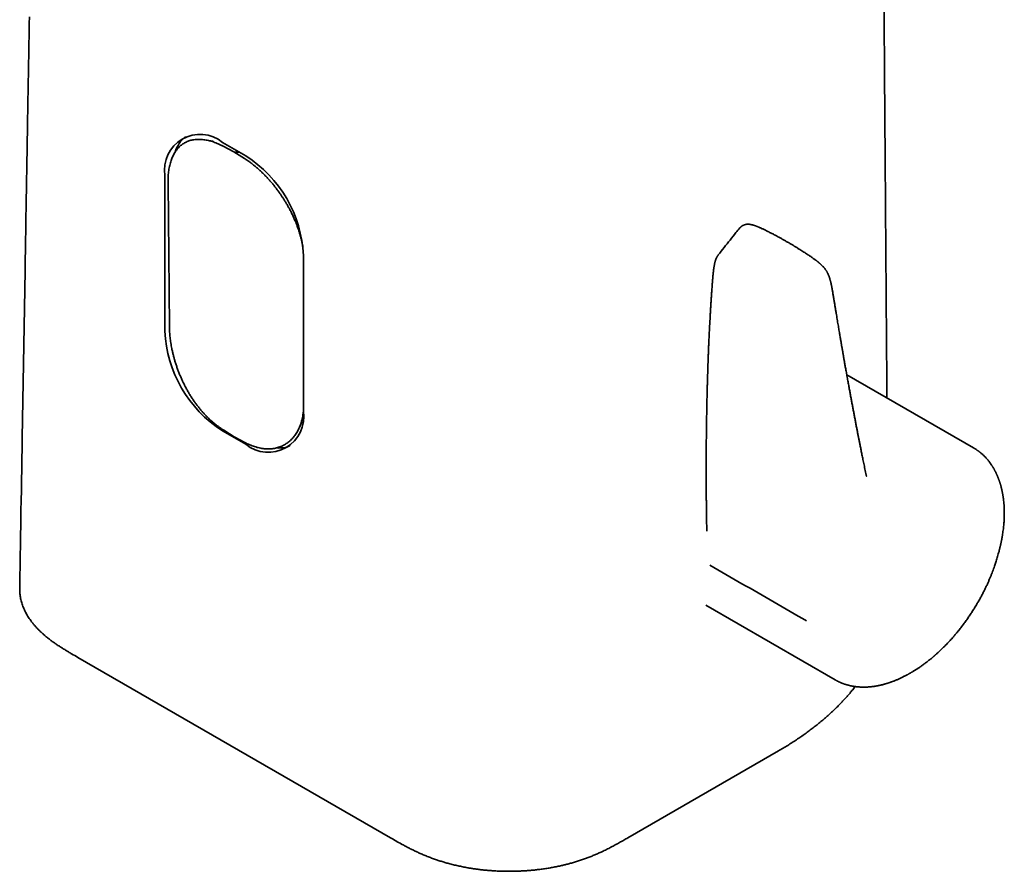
# Model space of a CAD drawing. Header units: millimetres. Extents: x 8 to 575, y 12 to 422.
# Tile 3 of 6: x 496 to 564, y 78 to 136. Entities that reach past the tile are written whole.
import ezdxf

# ---------------------------------------------------------------- set-up
doc = ezdxf.new("R2010")
doc.units = ezdxf.units.MM

msp = doc.modelspace()

# ---------------------------------------------------------------- linework, layer by layer
at = {"color": 7, "linetype": 'Continuous', "lineweight": 35}
for p, q in [((509.552, 127.829), (508.942, 127.918)), ((510.181, 127.74), (511.772, 126.821)), ((510.952, 127.088), (510.227, 127.472)), ((511.678, 126.635), (510.952, 127.088)), ((511.387, 127.043), (510.952, 127.088)), ((506.238, 114.807), (506.238, 125.463)), ((506.449, 124.973), (506.547, 115.099)), ((515.714, 119.993), (515.714, 109.337)), ((544.102, 120.008), (544.107, 120.014)), ((561.588, 106.821), (552.912, 111.83)), ((515.463, 108.265), (515.623, 108.652)), ((511.772, 107.061), (510.181, 107.979)), ((510.262, 108.022), (510.983, 107.571)), ((510.983, 107.571), (511.706, 107.189)), ((561.586, 106.819), (561.611, 106.804)), ((543.255, 96.043), (552.109, 90.932)), ((521.67, 80.117), (500.283, 92.463)), ((537.935, 80.116), (548.239, 86.065))]:
    msp.add_line(p, q, dxfattribs=at)
at = {"color": 7, "linetype": 'Continuous', "lineweight": 35, "flags": 128}
for points in [[(555.662, 110.242), (555.658, 110.8), (555.654, 111.405), (555.649, 112.005), (555.645, 112.604), (555.642, 113.016), (555.639, 113.429), (555.636, 113.841), (555.633, 114.253), (555.63, 114.665), (555.627, 115.078), (555.624, 115.493), (555.62, 115.916), (555.617, 116.406), (555.613, 116.906), (555.609, 117.414), (555.606, 117.932), (555.602, 118.458), (555.6, 118.692), (555.598, 118.928), (555.597, 119.157), (555.595, 119.378), (555.593, 119.592), (555.592, 119.795), (555.59, 119.989), (555.589, 120.177), (555.588, 120.357), (555.586, 120.532), (555.585, 120.7), (555.584, 120.86), (555.583, 121.012), (555.582, 121.157), (555.581, 121.267), (555.58, 121.38), (555.579, 121.499), (555.578, 121.623), (555.577, 121.753), (555.576, 121.925), (555.575, 122.106), (555.573, 122.296), (555.572, 122.494), (555.57, 122.7), (555.569, 122.915), (555.567, 123.138), (555.566, 123.331), (555.564, 123.529), (555.563, 123.732), (555.561, 123.935), (555.56, 124.138), (555.558, 124.339), (555.555, 124.81), (555.551, 125.275), (555.547, 125.822), (555.543, 126.361), (555.539, 126.893), (555.538, 127.156), (555.536, 127.417), (555.534, 127.672), (555.532, 127.921), (555.53, 128.163), (555.528, 128.398), (555.526, 128.667), (555.524, 128.926), (555.523, 129.176), (555.521, 129.417), (555.519, 129.656), (555.517, 129.894), (555.515, 130.137), (555.514, 130.385), (555.512, 130.637), (555.51, 130.895), (555.508, 131.157), (555.506, 131.424), (555.504, 131.712), (555.502, 132.01), (555.499, 132.317), (555.497, 132.633), (555.495, 132.958), (555.492, 133.292), (555.49, 133.586), (555.488, 133.887), (555.486, 134.194), (555.483, 134.506), (555.481, 134.819), (555.479, 135.132), (555.476, 135.444), (555.464, 137.165)], [(496.957, 136.338), (496.95, 135.889), (496.942, 135.441), (496.934, 134.992), (496.927, 134.544), (496.919, 134.095), (496.912, 133.647), (496.904, 133.195), (496.897, 132.788), (496.89, 132.375), (496.883, 131.954), (496.875, 131.526), (496.872, 131.299), (496.868, 131.07), (496.864, 130.838), (496.86, 130.605), (496.856, 130.37), (496.852, 130.138), (496.849, 129.936), (496.845, 129.742), (496.842, 129.554), (496.839, 129.374), (496.836, 129.202), (496.833, 129.037), (496.83, 128.852), (496.827, 128.677), (496.824, 128.512), (496.822, 128.358), (496.82, 128.238), (496.818, 128.112), (496.815, 127.979), (496.813, 127.839), (496.81, 127.693), (496.808, 127.544), (496.805, 127.388), (496.803, 127.225), (496.8, 127.056), (496.797, 126.878), (496.794, 126.693), (496.79, 126.502), (496.787, 126.304), (496.783, 126.102), (496.777, 125.711), (496.77, 125.325), (496.763, 124.873), (496.755, 124.43), (496.748, 123.994), (496.741, 123.577), (496.734, 123.169), (496.727, 122.766), (496.72, 122.363), (496.713, 121.96), (496.707, 121.558), (496.7, 121.155), (496.662, 118.94), (496.469, 107.501), (496.457, 106.782), (496.445, 106.063), (496.433, 105.344), (496.421, 104.625), (496.409, 103.916), (496.397, 103.216), (496.386, 102.526), (496.383, 102.379), (496.381, 102.232), (496.378, 102.086), (496.376, 101.939), (496.373, 101.785), (496.371, 101.622), (496.368, 101.449), (496.365, 101.268), (496.361, 101.069), (496.358, 100.859), (496.354, 100.639), (496.35, 100.41), (496.346, 100.171), (496.342, 99.921), (496.338, 99.662), (496.333, 99.393), (496.329, 99.113), (496.324, 98.824), (496.319, 98.525), (496.314, 98.216), (496.309, 97.916), (496.304, 97.606), (496.298, 97.288), (496.297, 97.213)]]:
    msp.add_lwpolyline(points, dxfattribs=at)
at = {"color": 7, "linetype": 'Continuous', "lineweight": 35}
for centre, radius, start, end in [((508.643, 125.85), 2.436, 50.86113, 189.14962), ((509.14, 126.368), 2.314, 130.03603, 162.08541), ((507.159, 119.606), 8.563, 2.58986, 57.41014), ((514.793, 115.194), 8.563, 182.58986, 237.41014), ((513.309, 108.95), 2.436, 230.86113, 9.14962), ((514.034, 108.974), 2.166, 265.88252, 290.59107)]:
    msp.add_arc(centre, radius, start, end, dxfattribs=at)
for points, knots in [([(510.227, 127.472), (510.171, 127.502), (510.057, 127.56), (509.888, 127.638), (509.72, 127.707), (509.552, 127.769), (509.384, 127.822), (509.217, 127.866), (509.052, 127.901), (508.892, 127.926), (508.737, 127.942), (508.587, 127.948), (508.441, 127.946), (508.296, 127.934), (508.155, 127.913), (508.017, 127.882), (507.884, 127.842), (507.758, 127.793), (507.638, 127.736), (507.525, 127.671), (507.416, 127.598), (507.313, 127.516), (507.214, 127.425), (507.12, 127.325), (507.032, 127.217), (506.95, 127.101), (506.874, 126.978), (506.805, 126.848), (506.742, 126.71), (506.684, 126.565), (506.633, 126.411), (506.587, 126.249), (506.548, 126.08), (506.515, 125.907), (506.489, 125.729), (506.47, 125.548), (506.456, 125.361), (506.449, 125.17), (506.449, 125.039), (506.449, 124.973)], [0, 0, 0, 0, 0.026749, 0.053521, 0.080292, 0.107041, 0.134569, 0.162123, 0.189676, 0.217204, 0.243854, 0.270529, 0.297203, 0.323854, 0.351296, 0.378764, 0.406231, 0.433673, 0.460067, 0.486483, 0.512899, 0.539293, 0.566431, 0.593593, 0.620755, 0.647893, 0.674737, 0.701602, 0.728468, 0.755311, 0.782894, 0.8105, 0.838107, 0.865691, 0.892532, 0.919404, 0.946287, 0.97316, 1, 1, 1, 1]), ([(515.684, 120.557), (515.68, 120.584), (515.665, 120.683), (515.631, 120.857), (515.581, 121.079), (515.525, 121.297), (515.463, 121.51), (515.397, 121.717), (515.329, 121.913), (515.261, 122.098), (515.192, 122.27), (515.111, 122.462), (515.017, 122.674), (514.906, 122.905), (514.793, 123.124), (514.681, 123.332), (514.569, 123.528), (514.459, 123.711), (514.352, 123.881), (514.25, 124.038), (514.132, 124.211), (513.998, 124.399), (513.847, 124.601), (513.695, 124.796), (513.541, 124.982), (513.387, 125.16), (513.23, 125.332), (513.07, 125.5), (512.906, 125.663), (512.739, 125.82), (512.571, 125.971), (512.398, 126.117), (512.222, 126.257), (512.042, 126.392), (511.86, 126.519), (511.739, 126.596), (511.678, 126.635)], [0, 0, 0, 0, 0.011645, 0.043601, 0.075557, 0.107692, 0.137097, 0.166514, 0.19592, 0.220309, 0.244705, 0.269094, 0.302073, 0.335052, 0.368238, 0.396946, 0.425664, 0.454372, 0.478187, 0.502008, 0.525823, 0.558032, 0.590241, 0.622652, 0.653235, 0.683845, 0.714454, 0.745036, 0.776181, 0.807354, 0.838528, 0.869673, 0.902128, 0.93471, 0.967291, 1, 1, 1, 1]), ([(547.633, 121.579), (547.595, 121.599), (547.52, 121.636), (547.411, 121.691), (547.31, 121.741), (547.216, 121.786), (547.129, 121.827), (547.05, 121.863), (546.978, 121.896), (546.914, 121.924), (546.856, 121.949), (546.805, 121.97), (546.76, 121.989), (546.72, 122.004), (546.681, 122.019), (546.643, 122.033), (546.606, 122.046), (546.569, 122.059), (546.531, 122.07), (546.495, 122.081), (546.463, 122.089), (546.433, 122.097), (546.399, 122.105), (546.362, 122.113), (546.324, 122.12), (546.286, 122.126), (546.249, 122.13), (546.214, 122.133), (546.184, 122.134), (546.154, 122.135), (546.123, 122.134), (546.091, 122.133), (546.058, 122.13), (546.022, 122.124), (545.98, 122.116), (545.933, 122.104), (545.883, 122.087), (545.835, 122.066), (545.798, 122.047), (545.772, 122.033), (545.756, 122.023), (545.741, 122.013), (545.725, 122.001), (545.706, 121.988), (545.686, 121.972), (545.668, 121.956), (545.654, 121.943), (545.642, 121.932), (545.63, 121.919), (545.613, 121.901), (545.602, 121.888), (545.595, 121.88)], [0, 0, 0, 0, 0.06014, 0.116308, 0.168657, 0.217277, 0.262215, 0.302772, 0.339761, 0.37314, 0.402851, 0.429262, 0.451957, 0.472169, 0.490463, 0.510273, 0.527417, 0.5455, 0.564523, 0.582785, 0.597982, 0.610147, 0.626482, 0.6469, 0.662605, 0.678969, 0.698984, 0.712765, 0.724754, 0.736959, 0.750841, 0.765489, 0.778691, 0.791421, 0.810134, 0.830403, 0.852314, 0.874944, 0.895623, 0.904076, 0.911674, 0.91904, 0.926658, 0.935488, 0.947314, 0.956981, 0.964381, 0.969637, 0.976391, 0.986573, 1, 1, 1, 1]), ([(545.598, 121.882), (545.509, 121.774), (545.282, 121.499), (544.922, 121.053), (544.517, 120.543), (544.246, 120.196), (544.11, 120.019), (544.106, 120.015)], [0, 0, 0, 0, 0.176346, 0.448543, 0.720764, 0.992992, 1, 1, 1, 1]), ([(549.975, 120.227), (549.932, 120.255), (549.838, 120.316), (549.691, 120.41), (549.531, 120.51), (549.364, 120.613), (549.19, 120.719), (549.007, 120.827), (548.822, 120.935), (548.636, 121.042), (548.448, 121.147), (548.254, 121.254), (548.053, 121.362), (547.845, 121.471), (547.704, 121.543), (547.633, 121.579)], [0, 0, 0, 0, 0.055915, 0.121129, 0.189544, 0.261161, 0.335984, 0.414016, 0.495263, 0.57257, 0.652591, 0.735334, 0.820809, 0.909027, 1, 1, 1, 1]), ([(544.102, 120.008), (544.096, 120.001), (544.085, 119.986), (544.071, 119.966), (544.059, 119.947), (544.05, 119.932), (544.041, 119.918), (544.033, 119.904), (544.023, 119.886), (544.01, 119.864), (543.997, 119.838), (543.986, 119.813), (543.976, 119.792), (543.966, 119.77), (543.956, 119.746), (543.946, 119.719), (543.937, 119.694), (543.93, 119.673), (543.924, 119.655), (543.918, 119.636), (543.909, 119.605), (543.897, 119.562), (543.885, 119.512), (543.875, 119.468), (543.866, 119.428), (543.857, 119.384), (543.848, 119.336), (543.839, 119.288), (543.831, 119.242), (543.824, 119.198), (543.817, 119.15), (543.809, 119.099), (543.802, 119.045), (543.796, 118.999), (543.792, 118.962), (543.789, 118.937), (543.786, 118.916), (543.785, 118.901), (543.783, 118.891), (543.782, 118.881), (543.781, 118.866), (543.778, 118.843), (543.775, 118.811), (543.77, 118.769), (543.765, 118.719), (543.759, 118.661), (543.753, 118.593), (543.746, 118.517), (543.739, 118.432), (543.732, 118.339), (543.724, 118.237), (543.715, 118.126), (543.709, 118.049), (543.706, 118.01)], [0, 0, 0, 0, 0.0118403, 0.0239743, 0.0331616, 0.0404225, 0.0479133, 0.0557171, 0.0640428, 0.0770826, 0.0918327, 0.1050708, 0.1153279, 0.1252888, 0.1384251, 0.1529281, 0.1652615, 0.1753907, 0.1839404, 0.1930979, 0.2030623, 0.2312442, 0.2564295, 0.2774672, 0.2969411, 0.3188526, 0.3432205, 0.370846, 0.3911296, 0.4131503, 0.4368863, 0.4623204, 0.4894418, 0.5161669, 0.5311212, 0.5435248, 0.5533919, 0.5607314, 0.5655497, 0.5693346, 0.5754721, 0.5874312, 0.6037324, 0.6243535, 0.649268, 0.6784459, 0.7118558, 0.7494667, 0.7912516, 0.8371913, 0.8872805, 0.9415347, 1, 1, 1, 1]), ([(552.036, 116.966), (552.029, 117.014), (552.014, 117.107), (551.992, 117.242), (551.971, 117.368), (551.952, 117.485), (551.933, 117.593), (551.915, 117.692), (551.898, 117.783), (551.882, 117.864), (551.868, 117.936), (551.854, 118), (551.842, 118.057), (551.83, 118.109), (551.818, 118.156), (551.807, 118.202), (551.795, 118.25), (551.78, 118.302), (551.764, 118.36), (551.746, 118.421), (551.726, 118.487), (551.703, 118.554), (551.677, 118.621), (551.655, 118.674), (551.638, 118.713), (551.627, 118.736), (551.618, 118.755), (551.611, 118.77), (551.602, 118.787), (551.59, 118.811), (551.572, 118.846), (551.547, 118.89), (551.518, 118.938), (551.485, 118.989), (551.45, 119.04), (551.412, 119.091), (551.374, 119.139), (551.332, 119.188), (551.287, 119.238), (551.239, 119.289), (551.193, 119.334), (551.152, 119.372), (551.116, 119.405), (551.085, 119.432), (551.059, 119.455), (551.036, 119.474), (551.02, 119.488), (551.009, 119.498), (551.001, 119.504), (550.994, 119.51), (550.984, 119.518), (550.968, 119.531), (550.945, 119.55), (550.914, 119.575), (550.876, 119.604), (550.833, 119.637), (550.781, 119.676), (550.721, 119.72), (550.652, 119.771), (550.575, 119.825), (550.491, 119.884), (550.401, 119.946), (550.304, 120.011), (550.201, 120.08), (550.091, 120.152), (550.014, 120.202), (549.975, 120.227)], [0, 0, 0, 0, 0.039233, 0.075916, 0.110076, 0.14173, 0.170886, 0.197541, 0.221679, 0.243274, 0.262303, 0.278731, 0.293224, 0.306705, 0.318687, 0.329782, 0.341575, 0.354769, 0.36932, 0.384616, 0.400604, 0.41774, 0.434264, 0.449591, 0.456374, 0.462258, 0.466865, 0.470157, 0.473035, 0.479433, 0.488113, 0.499207, 0.51262, 0.524987, 0.538735, 0.552724, 0.566145, 0.578899, 0.595629, 0.611217, 0.625817, 0.639548, 0.649798, 0.659581, 0.667943, 0.674553, 0.679981, 0.683224, 0.684747, 0.68705, 0.69013, 0.693981, 0.701724, 0.711386, 0.722927, 0.73631, 0.7515, 0.770629, 0.791981, 0.815529, 0.841249, 0.869125, 0.898608, 0.930204, 0.96397, 1, 1, 1, 1]), ([(543.706, 118.01), (543.699, 117.912), (543.685, 117.72), (543.665, 117.436), (543.646, 117.16), (543.628, 116.893), (543.611, 116.634), (543.595, 116.383), (543.58, 116.132), (543.566, 115.883), (543.552, 115.635), (543.538, 115.397), (543.526, 115.169), (543.515, 114.95), (543.505, 114.742), (543.495, 114.543), (543.486, 114.354), (543.478, 114.175), (543.47, 114.007), (543.463, 113.849), (543.457, 113.702), (543.451, 113.563), (543.446, 113.433), (543.441, 113.311), (543.437, 113.198), (543.432, 113.093), (543.429, 112.998), (543.426, 112.925), (543.424, 112.871), (543.423, 112.834), (543.421, 112.8), (543.42, 112.768), (543.419, 112.741), (543.418, 112.718), (543.418, 112.697), (543.417, 112.673), (543.416, 112.644), (543.415, 112.607), (543.413, 112.564), (543.411, 112.513), (543.409, 112.456), (543.407, 112.392), (543.405, 112.324), (543.401, 112.205), (543.395, 112.039), (543.388, 111.797), (543.38, 111.53), (543.371, 111.238), (543.364, 110.949), (543.356, 110.653), (543.349, 110.344), (543.342, 110.024), (543.335, 109.707), (543.329, 109.396), (543.323, 109.092), (543.318, 108.788), (543.314, 108.486), (543.31, 108.187), (543.305, 107.848), (543.301, 107.471), (543.297, 107.057), (543.294, 106.648), (543.292, 106.242), (543.29, 105.838), (543.29, 105.463), (543.29, 105.116), (543.29, 104.798), (543.291, 104.48), (543.293, 104.161), (543.295, 103.836), (543.297, 103.511), (543.301, 103.183), (543.304, 102.854), (543.309, 102.518), (543.313, 102.218), (543.317, 101.957), (543.321, 101.736), (543.325, 101.516), (543.329, 101.305), (543.332, 101.168), (543.334, 101.103)], [0, 0, 0, 0, 0.0172183, 0.0339558, 0.0502131, 0.0659907, 0.0812889, 0.0961081, 0.1104486, 0.1256706, 0.1403138, 0.1543787, 0.1678653, 0.1807739, 0.1931045, 0.2048572, 0.2160322, 0.2266295, 0.2366491, 0.2459275, 0.2546488, 0.2628272, 0.2704848, 0.2777469, 0.2844694, 0.2906523, 0.2962957, 0.3013996, 0.3037084, 0.3058871, 0.3079357, 0.309828, 0.3114519, 0.3127943, 0.3138902, 0.315235, 0.3169904, 0.3191563, 0.3217329, 0.3247199, 0.3281176, 0.3319258, 0.3360563, 0.34019, 0.3530142, 0.3655844, 0.3833149, 0.4005139, 0.4174181, 0.4346992, 0.4532511, 0.4722613, 0.4917295, 0.5094988, 0.5276184, 0.5457064, 0.5635937, 0.5812813, 0.598771, 0.6237152, 0.6482436, 0.6723554, 0.6962594, 0.7201637, 0.7440677, 0.762849, 0.7816298, 0.80041, 0.8192071, 0.8383269, 0.8578805, 0.87695, 0.8964148, 0.916275, 0.9365307, 0.9494653, 0.9625564, 0.9756993, 0.988486, 1, 1, 1, 1]), ([(554.243, 104.954), (554.229, 105.024), (554.2, 105.161), (554.158, 105.364), (554.117, 105.56), (554.078, 105.749), (554.041, 105.93), (554.006, 106.103), (553.972, 106.268), (553.94, 106.426), (553.91, 106.578), (553.88, 106.724), (553.852, 106.864), (553.826, 106.996), (553.801, 107.121), (553.777, 107.239), (553.756, 107.35), (553.734, 107.458), (553.713, 107.566), (553.691, 107.675), (553.67, 107.784), (553.649, 107.893), (553.627, 108.003), (553.596, 108.163), (553.555, 108.376), (553.503, 108.644), (553.451, 108.915), (553.399, 109.19), (553.347, 109.467), (553.295, 109.744), (553.243, 110.021), (553.191, 110.299), (553.139, 110.58), (553.086, 110.872), (553.03, 111.178), (552.972, 111.498), (552.923, 111.768), (552.884, 111.985), (552.856, 112.143), (552.829, 112.296), (552.803, 112.442), (552.78, 112.573), (552.759, 112.69), (552.741, 112.793), (552.724, 112.89), (552.708, 112.981), (552.693, 113.067), (552.678, 113.155), (552.661, 113.249), (552.643, 113.354), (552.624, 113.466), (552.605, 113.573), (552.588, 113.674), (552.571, 113.768), (552.555, 113.866), (552.537, 113.967), (552.519, 114.073), (552.5, 114.183), (552.48, 114.304), (552.457, 114.436), (552.432, 114.58), (552.407, 114.733), (552.379, 114.895), (552.351, 115.065), (552.321, 115.244), (552.289, 115.431), (552.257, 115.627), (552.222, 115.832), (552.187, 116.044), (552.151, 116.263), (552.114, 116.49), (552.076, 116.725), (552.05, 116.885), (552.036, 116.966)], [0, 0, 0, 0, 0.018125, 0.035623, 0.052495, 0.06874, 0.084358, 0.099088, 0.113212, 0.126732, 0.139646, 0.152201, 0.164126, 0.17542, 0.186085, 0.196119, 0.205523, 0.214298, 0.223747, 0.232909, 0.242114, 0.251364, 0.260659, 0.269998, 0.292186, 0.31462, 0.337633, 0.360831, 0.384038, 0.407245, 0.430452, 0.453659, 0.476903, 0.50063, 0.526558, 0.553183, 0.580503, 0.593624, 0.606858, 0.619601, 0.631656, 0.643022, 0.651967, 0.660435, 0.668424, 0.675935, 0.682968, 0.689566, 0.697612, 0.706216, 0.715378, 0.725097, 0.732516, 0.740229, 0.748238, 0.756542, 0.76514, 0.774081, 0.783567, 0.794658, 0.806437, 0.818904, 0.832058, 0.8459, 0.86043, 0.875648, 0.891555, 0.908149, 0.925432, 0.943077, 0.961387, 0.980361, 1, 1, 1, 1]), ([(506.547, 115.099), (506.548, 115.041), (506.55, 114.925), (506.558, 114.748), (506.572, 114.568), (506.589, 114.383), (506.612, 114.196), (506.64, 114.004), (506.672, 113.811), (506.711, 113.605), (506.758, 113.387), (506.813, 113.156), (506.876, 112.924), (506.945, 112.688), (507.021, 112.45), (507.105, 112.21), (507.195, 111.971), (507.291, 111.737), (507.391, 111.508), (507.494, 111.286), (507.604, 111.065), (507.72, 110.846), (507.843, 110.628), (507.974, 110.411), (508.109, 110.199), (508.246, 109.997), (508.386, 109.804), (508.526, 109.62), (508.669, 109.442), (508.818, 109.268), (508.972, 109.099), (509.131, 108.934), (509.293, 108.777), (509.454, 108.629), (509.615, 108.491), (509.775, 108.363), (509.937, 108.241), (510.099, 108.127), (510.208, 108.057), (510.262, 108.022)], [0, 0, 0, 0, 0.023909, 0.047832, 0.071756, 0.095665, 0.120056, 0.144463, 0.16887, 0.193261, 0.221705, 0.250175, 0.278644, 0.307087, 0.336394, 0.36573, 0.395065, 0.424372, 0.452198, 0.48005, 0.507901, 0.535727, 0.564424, 0.59315, 0.621877, 0.650574, 0.677409, 0.704268, 0.731126, 0.75796, 0.785606, 0.813277, 0.840949, 0.868596, 0.894855, 0.921146, 0.947449, 0.973741, 1, 1, 1, 1]), ([(511.706, 107.189), (511.762, 107.16), (511.874, 107.103), (512.041, 107.028), (512.208, 106.96), (512.375, 106.902), (512.544, 106.852), (512.712, 106.81), (512.879, 106.779), (513.042, 106.758), (513.2, 106.747), (513.355, 106.745), (513.507, 106.752), (513.658, 106.769), (513.806, 106.796), (513.953, 106.832), (514.095, 106.878), (514.232, 106.933), (514.362, 106.996), (514.486, 107.067), (514.606, 107.146), (514.721, 107.234), (514.833, 107.331), (514.939, 107.437), (515.04, 107.551), (515.135, 107.672), (515.223, 107.801), (515.305, 107.936), (515.38, 108.079), (515.449, 108.229), (515.512, 108.387), (515.567, 108.552), (515.615, 108.723), (515.655, 108.896), (515.687, 109.07), (515.705, 109.191), (515.712, 109.256), (515.712, 109.262)], [0, 0, 0, 0, 0.029001, 0.058026, 0.087052, 0.116053, 0.145898, 0.175772, 0.205645, 0.23549, 0.264376, 0.293287, 0.3222, 0.351086, 0.380829, 0.410599, 0.440369, 0.470112, 0.498753, 0.527418, 0.556084, 0.584726, 0.614161, 0.643622, 0.673083, 0.702519, 0.731898, 0.761301, 0.790704, 0.820083, 0.850265, 0.880472, 0.910679, 0.940862, 0.969067, 0.997303, 1, 1, 1, 1]), ([(552.108, 90.933), (552.121, 90.926), (552.146, 90.911), (552.18, 90.893), (552.212, 90.875), (552.246, 90.858), (552.281, 90.839), (552.318, 90.821), (552.356, 90.802), (552.392, 90.786), (552.421, 90.772), (552.443, 90.762), (552.459, 90.755), (552.474, 90.749), (552.489, 90.742), (552.508, 90.734), (552.532, 90.724), (552.561, 90.712), (552.592, 90.7), (552.626, 90.687), (552.663, 90.673), (552.703, 90.658), (552.746, 90.643), (552.786, 90.63), (552.821, 90.619), (552.848, 90.61), (552.873, 90.602), (552.897, 90.595), (552.934, 90.584), (552.984, 90.57), (553.048, 90.554), (553.114, 90.538), (553.174, 90.524), (553.225, 90.513), (553.266, 90.505), (553.302, 90.499), (553.335, 90.493), (553.368, 90.487), (553.406, 90.481), (553.451, 90.474), (553.502, 90.467), (553.555, 90.46), (553.612, 90.454), (553.672, 90.448), (553.729, 90.443), (553.777, 90.44), (553.818, 90.438), (553.856, 90.436), (553.897, 90.434), (553.942, 90.432), (553.987, 90.431), (554.032, 90.431), (554.078, 90.43), (554.129, 90.431), (554.185, 90.432), (554.24, 90.433), (554.288, 90.435), (554.325, 90.437), (554.355, 90.439), (554.381, 90.441), (554.411, 90.443), (554.447, 90.445), (554.491, 90.449), (554.537, 90.453), (554.584, 90.458), (554.633, 90.463), (554.69, 90.47), (554.755, 90.479), (554.826, 90.489), (554.884, 90.499), (554.929, 90.506), (554.963, 90.512), (554.991, 90.517), (555.017, 90.522), (555.043, 90.527), (555.073, 90.533), (555.109, 90.54), (555.15, 90.549), (555.208, 90.562), (555.279, 90.578), (555.359, 90.598), (555.434, 90.618), (555.507, 90.638), (555.568, 90.655), (555.619, 90.67), (555.659, 90.682), (555.699, 90.695), (555.742, 90.709), (555.783, 90.722), (555.822, 90.735), (555.855, 90.746), (555.882, 90.755), (555.902, 90.763), (555.918, 90.768), (555.932, 90.773), (555.948, 90.779), (555.967, 90.786), (555.995, 90.796), (556.033, 90.81), (556.084, 90.829), (556.15, 90.854), (556.228, 90.886), (556.318, 90.922), (556.407, 90.961), (556.526, 91.013), (556.675, 91.082), (556.816, 91.152), (556.919, 91.205), (556.981, 91.238), (557.036, 91.267), (557.082, 91.292), (557.121, 91.314), (557.152, 91.331), (557.179, 91.346), (557.205, 91.361), (557.234, 91.377), (557.269, 91.397), (557.309, 91.421), (557.356, 91.448), (557.413, 91.482), (557.479, 91.522), (557.553, 91.568), (557.627, 91.614), (557.699, 91.661), (557.768, 91.706), (557.847, 91.759), (557.934, 91.818), (558.029, 91.884), (558.12, 91.949), (558.213, 92.017), (558.308, 92.088), (558.409, 92.165), (558.496, 92.233), (558.568, 92.29), (558.623, 92.334), (558.678, 92.379), (558.731, 92.423), (558.778, 92.463), (558.818, 92.496), (558.851, 92.524), (558.874, 92.544), (558.89, 92.558), (558.9, 92.566), (558.91, 92.575), (558.922, 92.585), (558.944, 92.604), (558.975, 92.632), (559.027, 92.678), (559.093, 92.737), (559.176, 92.812), (559.262, 92.892), (559.352, 92.977), (559.446, 93.068), (559.544, 93.165), (559.647, 93.269), (559.755, 93.38), (559.867, 93.499), (559.982, 93.623), (560.098, 93.751), (560.215, 93.885), (560.335, 94.025), (560.456, 94.169), (560.6, 94.346), (560.764, 94.556), (560.949, 94.8), (561.127, 95.047), (561.3, 95.297), (561.468, 95.549), (561.629, 95.802), (561.779, 96.047), (561.917, 96.283), (562.044, 96.509), (562.166, 96.734), (562.281, 96.958), (562.39, 97.176), (562.49, 97.388), (562.584, 97.593), (562.671, 97.792), (562.752, 97.986), (562.828, 98.174), (562.898, 98.356), (562.964, 98.532), (563.021, 98.694), (563.073, 98.846), (563.121, 98.992), (563.17, 99.145), (563.219, 99.304), (563.266, 99.468), (563.313, 99.637), (563.35, 99.779), (563.377, 99.889), (563.395, 99.962), (563.41, 100.026), (563.423, 100.082), (563.433, 100.128), (563.441, 100.163), (563.447, 100.19), (563.452, 100.212), (563.456, 100.231), (563.461, 100.252), (563.466, 100.278), (563.473, 100.311), (563.482, 100.352), (563.491, 100.398), (563.502, 100.45), (563.513, 100.509), (563.525, 100.574), (563.538, 100.646), (563.552, 100.722), (563.571, 100.839), (563.595, 100.992), (563.621, 101.178), (563.642, 101.354), (563.659, 101.52), (563.672, 101.677), (563.681, 101.806), (563.687, 101.909), (563.69, 101.988), (563.693, 102.061), (563.695, 102.126), (563.696, 102.184), (563.697, 102.235), (563.698, 102.278), (563.698, 102.314), (563.698, 102.343), (563.698, 102.362), (563.698, 102.375), (563.698, 102.385), (563.698, 102.401), (563.698, 102.424), (563.697, 102.454), (563.697, 102.492), (563.696, 102.533), (563.695, 102.577), (563.694, 102.621), (563.69, 102.73), (563.681, 102.896), (563.662, 103.116), (563.644, 103.276), (563.629, 103.384), (563.622, 103.438), (563.615, 103.486), (563.609, 103.524), (563.604, 103.554), (563.6, 103.579), (563.596, 103.604), (563.59, 103.634), (563.584, 103.67), (563.576, 103.714), (563.566, 103.763), (563.556, 103.817), (563.544, 103.872), (563.533, 103.924), (563.519, 103.986), (563.502, 104.055), (563.484, 104.129), (563.466, 104.195), (563.45, 104.254), (563.435, 104.303), (563.423, 104.345), (563.412, 104.381), (563.4, 104.42), (563.386, 104.464), (563.369, 104.514), (563.351, 104.569), (563.33, 104.627), (563.309, 104.685), (563.287, 104.744), (563.264, 104.802), (563.24, 104.86), (563.217, 104.916), (563.194, 104.968), (563.175, 105.011), (563.158, 105.047), (563.145, 105.075), (563.132, 105.103), (563.117, 105.134), (563.099, 105.17), (563.079, 105.211), (563.057, 105.253), (563.035, 105.295), (563.007, 105.345), (562.975, 105.404), (562.937, 105.468), (562.901, 105.528), (562.865, 105.585), (562.827, 105.644), (562.785, 105.706), (562.739, 105.772), (562.689, 105.839), (562.639, 105.904), (562.591, 105.965), (562.54, 106.026), (562.485, 106.089), (562.424, 106.156), (562.363, 106.22), (562.299, 106.284), (562.232, 106.347), (562.16, 106.411), (562.098, 106.464), (562.048, 106.504), (562.015, 106.531), (561.984, 106.555), (561.957, 106.575), (561.932, 106.594), (561.904, 106.614), (561.874, 106.636), (561.841, 106.659), (561.804, 106.684), (561.761, 106.713), (561.712, 106.744), (561.656, 106.779), (561.616, 106.802), (561.595, 106.815)], [0, 0, 0, 0, 0.00184, 0.003756, 0.005779, 0.007915, 0.010165, 0.012484, 0.014913, 0.017204, 0.019076, 0.020272, 0.0212, 0.021988, 0.022878, 0.023877, 0.02535, 0.027009, 0.028863, 0.030756, 0.03284, 0.035116, 0.037582, 0.04009, 0.041814, 0.043308, 0.044625, 0.045975, 0.047375, 0.050688, 0.054194, 0.057774, 0.061426, 0.063841, 0.06602, 0.067944, 0.069611, 0.071251, 0.073114, 0.075599, 0.078331, 0.08112, 0.083953, 0.087227, 0.090279, 0.092749, 0.09465, 0.096505, 0.098566, 0.100834, 0.103348, 0.105399, 0.107702, 0.110258, 0.113067, 0.116127, 0.118375, 0.120221, 0.121664, 0.122818, 0.12411, 0.126031, 0.12823, 0.130521, 0.132851, 0.13522, 0.137624, 0.141277, 0.144721, 0.14791, 0.149693, 0.151316, 0.152712, 0.153883, 0.155046, 0.156475, 0.158189, 0.160189, 0.162451, 0.16651, 0.170327, 0.173901, 0.177273, 0.180803, 0.182625, 0.184506, 0.186446, 0.188444, 0.190495, 0.192369, 0.193945, 0.195222, 0.196159, 0.196827, 0.197425, 0.198179, 0.199091, 0.200159, 0.202154, 0.204536, 0.207303, 0.211488, 0.215719, 0.219941, 0.224153, 0.232552, 0.240914, 0.244144, 0.247071, 0.249655, 0.251899, 0.253667, 0.255145, 0.256331, 0.257424, 0.258804, 0.260449, 0.262381, 0.264599, 0.267104, 0.270458, 0.274057, 0.27757, 0.280988, 0.284309, 0.287535, 0.292288, 0.296818, 0.301126, 0.305501, 0.310137, 0.315033, 0.32019, 0.322812, 0.325497, 0.328244, 0.330941, 0.333284, 0.335257, 0.33686, 0.338093, 0.338739, 0.339201, 0.339591, 0.340184, 0.340993, 0.342884, 0.344807, 0.348796, 0.3529, 0.357224, 0.361857, 0.366616, 0.371663, 0.376997, 0.382619, 0.388529, 0.394727, 0.400835, 0.407199, 0.413817, 0.420529, 0.427218, 0.438028, 0.448775, 0.459459, 0.470078, 0.480632, 0.491118, 0.501537, 0.510628, 0.519666, 0.528651, 0.537503, 0.546095, 0.554282, 0.56223, 0.569938, 0.577405, 0.584629, 0.591612, 0.598351, 0.604874, 0.610183, 0.615779, 0.621661, 0.62783, 0.634049, 0.640535, 0.647287, 0.650422, 0.653238, 0.655732, 0.657904, 0.659753, 0.660994, 0.66203, 0.662863, 0.663522, 0.66429, 0.665266, 0.666565, 0.668197, 0.669948, 0.671969, 0.674259, 0.676818, 0.679647, 0.682677, 0.685677, 0.693392, 0.700759, 0.707776, 0.714445, 0.720765, 0.726736, 0.730151, 0.733425, 0.736427, 0.73913, 0.741534, 0.743638, 0.745442, 0.746948, 0.748154, 0.749062, 0.74936, 0.749767, 0.750341, 0.751344, 0.752631, 0.754204, 0.756032, 0.757899, 0.759766, 0.761632, 0.771882, 0.781094, 0.790496, 0.793163, 0.795651, 0.797822, 0.799675, 0.800909, 0.801946, 0.803009, 0.804366, 0.806056, 0.808054, 0.810359, 0.812961, 0.815567, 0.818056, 0.820426, 0.824357, 0.827913, 0.831094, 0.833961, 0.836556, 0.838404, 0.840106, 0.842006, 0.844216, 0.846737, 0.849567, 0.852543, 0.855553, 0.858597, 0.861674, 0.864729, 0.867809, 0.870649, 0.87311, 0.874908, 0.876431, 0.87782, 0.879513, 0.881544, 0.883866, 0.886304, 0.888687, 0.891017, 0.895043, 0.898829, 0.902333, 0.905729, 0.909308, 0.9131, 0.917243, 0.921726, 0.926101, 0.930124, 0.933836, 0.938567, 0.943331, 0.947979, 0.952717, 0.957612, 0.962689, 0.968055, 0.970514, 0.972841, 0.9749, 0.976694, 0.978329, 0.980194, 0.982324, 0.984508, 0.98696, 0.989734, 0.992832, 0.996254, 1, 1, 1, 1]), ([(554.276, 104.872), (554.276, 104.872), (554.276, 104.873), (554.275, 104.873), (554.275, 104.873), (554.275, 104.873), (554.275, 104.873), (554.274, 104.874), (554.273, 104.876), (554.272, 104.877), (554.27, 104.88), (554.268, 104.883), (554.265, 104.888), (554.263, 104.893), (554.261, 104.898), (554.259, 104.902), (554.257, 104.906), (554.254, 104.914), (554.251, 104.924), (554.247, 104.937), (554.245, 104.948), (554.243, 104.954)], [0, 0, 0, 0, 0.082169, 0.148252, 0.197883, 0.244793, 0.285888, 0.326785, 0.369714, 0.415999, 0.46638, 0.522832, 0.58551, 0.642538, 0.686267, 0.709365, 0.74151, 0.786202, 0.84381, 0.914843, 1, 1, 1, 1]), ([(550.149, 94.962), (549.414, 95.389), (547.945, 96.245), (545.741, 97.517), (544.272, 98.358), (543.538, 98.778)], [0, 0, 0, 0, 0.3333384, 0.6666626, 1, 1, 1, 1]), ([(500.283, 92.463), (500.139, 92.546), (499.924, 92.67), (499.641, 92.838), (499.43, 92.965), (499.223, 93.094), (499.018, 93.225), (498.818, 93.358), (498.622, 93.495), (498.431, 93.634), (498.246, 93.776), (498.067, 93.922), (497.894, 94.071), (497.728, 94.223), (497.569, 94.379), (497.419, 94.538), (497.284, 94.692), (497.162, 94.841), (497.054, 94.984), (496.952, 95.129), (496.858, 95.276), (496.77, 95.425), (496.689, 95.575), (496.616, 95.728), (496.549, 95.882), (496.491, 96.037), (496.439, 96.194), (496.396, 96.352), (496.36, 96.509), (496.333, 96.666), (496.313, 96.822), (496.301, 96.978), (496.295, 97.108), (496.297, 97.187), (496.298, 97.213)], [0, 0, 0, 0, 0.064461, 0.096747, 0.129032, 0.161339, 0.193646, 0.226174, 0.258703, 0.291298, 0.323892, 0.356841, 0.38979, 0.422847, 0.455904, 0.489204, 0.522537, 0.551203, 0.579873, 0.608538, 0.637405, 0.666277, 0.695143, 0.724293, 0.753449, 0.782598, 0.811962, 0.841331, 0.870695, 0.899359, 0.928029, 0.956693, 0.985557, 1, 1, 1, 1]), ([(548.239, 86.065), (548.346, 86.127), (548.559, 86.251), (548.871, 86.441), (549.177, 86.635), (549.478, 86.832), (549.774, 87.032), (550.063, 87.236), (550.346, 87.442), (550.62, 87.649), (550.885, 87.857), (551.141, 88.065), (551.39, 88.276), (551.634, 88.489), (551.871, 88.706), (552.103, 88.925), (552.327, 89.146), (552.533, 89.356), (552.72, 89.556), (552.891, 89.743), (553.056, 89.933), (553.237, 90.147), (553.384, 90.325), (553.472, 90.441), (553.493, 90.468)], [0, 0, 0, 0, 0.048745, 0.097497, 0.14625, 0.194994, 0.243988, 0.292989, 0.34199, 0.390984, 0.438438, 0.485899, 0.53336, 0.580815, 0.628497, 0.676187, 0.723876, 0.771559, 0.810975, 0.850391, 0.889839, 0.929287, 0.98337, 1, 1, 1, 1]), ([(537.935, 80.116), (537.839, 80.061), (537.648, 79.951), (537.359, 79.786), (537.067, 79.624), (536.769, 79.465), (536.465, 79.31), (536.178, 79.171), (535.91, 79.049), (535.663, 78.942), (535.412, 78.838), (535.153, 78.738), (534.889, 78.642), (534.617, 78.55), (534.341, 78.463), (534.074, 78.385), (533.817, 78.315), (533.57, 78.253), (533.302, 78.19), (533.013, 78.129), (532.701, 78.069), (532.386, 78.016), (532.068, 77.969), (531.764, 77.93), (531.474, 77.898), (531.2, 77.873), (530.927, 77.852), (530.656, 77.837), (530.387, 77.825), (530.099, 77.817), (529.79, 77.815), (529.462, 77.818), (529.134, 77.828), (528.807, 77.844), (528.498, 77.865), (528.207, 77.891), (527.933, 77.919), (527.671, 77.951), (527.421, 77.986), (527.183, 78.022), (526.916, 78.068), (526.621, 78.123), (526.301, 78.191), (525.985, 78.265), (525.687, 78.342), (525.408, 78.421), (525.145, 78.5), (524.887, 78.584), (524.619, 78.677), (524.342, 78.78), (524.056, 78.894), (523.79, 79.007), (523.543, 79.118), (523.315, 79.225), (523.089, 79.336), (522.867, 79.45), (522.647, 79.566), (522.373, 79.715), (522.047, 79.899), (521.795, 80.044), (521.67, 80.117)], [0, 0, 0, 0, 0.021701, 0.0434019, 0.0651013, 0.0868673, 0.1086354, 0.1303988, 0.1469361, 0.1634789, 0.1800206, 0.1965565, 0.2134018, 0.2302551, 0.2471077, 0.2639522, 0.2783733, 0.292797, 0.307218, 0.3247879, 0.3423731, 0.3599633, 0.3775484, 0.3951183, 0.4100048, 0.4248942, 0.4397807, 0.4542015, 0.468625, 0.4830458, 0.5006131, 0.5181953, 0.5357825, 0.5533646, 0.5709318, 0.5858131, 0.6006974, 0.6155787, 0.6287927, 0.6420089, 0.6552229, 0.6734892, 0.6917667, 0.7100445, 0.728311, 0.7441602, 0.7600163, 0.7758729, 0.7917227, 0.8103158, 0.828914, 0.8475081, 0.8633112, 0.8791165, 0.8949203, 0.9108862, 0.9268535, 0.9428201, 0.9714095, 1, 1, 1, 1])]:
    msp.add_open_spline(points, degree=3, knots=knots, dxfattribs=at)

doc.saveas('drawing.dxf')
